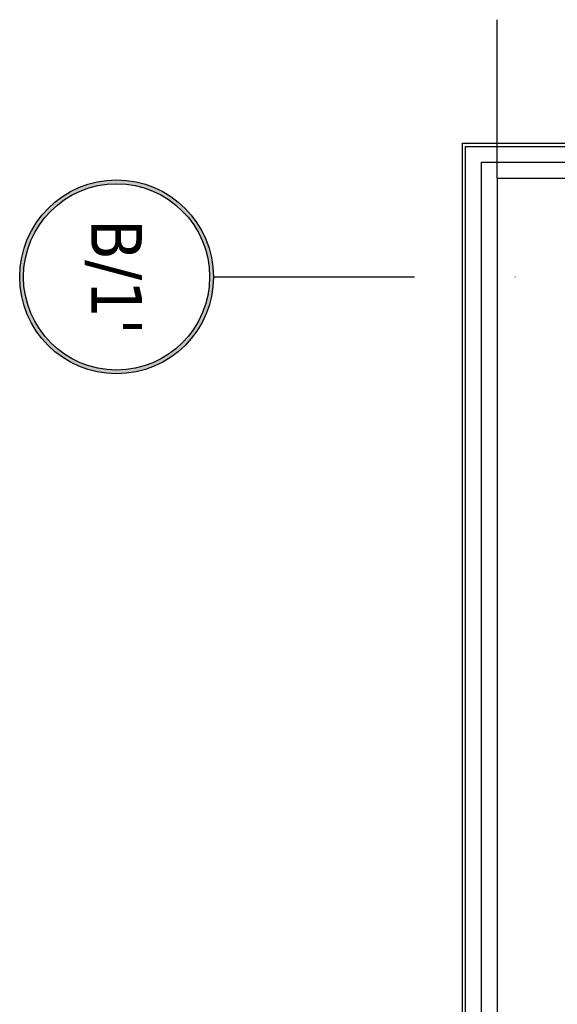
# Model space of a CAD drawing. Header units: millimetres. Extents: x 28600 to 181045, y -399112 to -163690.
# Tile 243 of 256: x 60329 to 60499, y -194210 to -193899. Entities that reach past the tile are written whole.
import ezdxf
from ezdxf.enums import TextEntityAlignment as Align

# ---------------------------------------------------------------- set-up
doc = ezdxf.new("R2010")
doc.units = ezdxf.units.MM
doc.linetypes.add('DASHDOT', pattern=[25.4, 12.7, -6.35, 0, -6.35])
doc.layers.get('0').update_dxf_attribs({"color": 8})
for name, color, linetype in [('!! 0_ Istn-sciany', 8, 'Continuous'), ('!! 0_Istn-cienka', 8, 'Continuous'), ('!! 1_ tynk zewn  - nowy', 8, 'Continuous'), ('!! 2_ remont Ocieplenie', 8, 'ZIGZAG'), ('0-osie-liniA', 8, 'DASHDOT'), ('0-osie-tx', 8, 'Continuous')]:
    doc.layers.add(name, color=color, linetype=linetype)
doc.styles.add('TAHOMA', font='tahoma.ttf')
doc.linetypes.add('ZIGZAG', pattern='A,0.00254,-5.08,[131,ltypeshp.shx,S=5.08,R=0,X=-5.08,Y=0],-10.16,[131,ltypeshp.shx,S=5.08,R=180,X=5.08,Y=0],-5.08', length=20.32254)

# ---------------------------------------------------------------- blocks, each defined once
blk = doc.blocks.new('*U83')
h = blk.add_hatch(color=256)
edge = h.paths.add_edge_path()
edge.add_arc((0, 0), 30.6, 0, 360)
edge = h.paths.add_edge_path(flags=17)
edge.add_arc((0, 0), 29.4, 0, 360)
for radius in [30.6, 29.4]:
    blk.add_circle((0, 0), radius)
at = {"style": 'TAHOMA', "flags": 8}
blk.add_attdef('ANSICHTSNUMMER', text='', height=16, dxfattribs=at).set_placement((0, 0), align=Align.MIDDLE_CENTER)

msp = doc.modelspace()

# ---------------------------------------------------------------- linework, layer by layer
at = {"layer": '!! 0_ Istn-sciany'}
for points in [[(60479.56735, -193949.12813), (60548.56735, -193949.12813)], [(60479.56735, -193949.12813), (60479.56735, -194309.12813)]]:
    msp.add_lwpolyline(points, dxfattribs=at)
at = {"layer": '!! 0_Istn-cienka'}
msp.add_lwpolyline([(60479.56735, -193949.12813), (60479.56735, -193899.12813)], dxfattribs=at)
at = {"layer": '!! 1_ tynk zewn  - nowy'}
for points in [[(60468.56735, -194298.12813), (60468.56735, -193938.12813), (60548.56735, -193938.12813)], [(60468.93099, -194299.12813), (60469.56735, -194299.12813), (60469.56735, -193939.12813), (60548.56735, -193939.12813)]]:
    msp.add_lwpolyline(points, dxfattribs=at)
at = {"layer": '!! 2_ remont Ocieplenie', "linetype": 'ZIGZAG', "ltscale": 0.75}
msp.add_lwpolyline([(60470.74917, -194304.12813), (60474.56735, -194304.12813), (60474.56735, -193944.12813), (60548.56735, -193944.12813)], dxfattribs=at)
at = {"layer": '0-osie-liniA', "ltscale": 5}
msp.add_lwpolyline([(60389.88894, -193980.31953), (62630.46575, -193980.31953)], dxfattribs=at)

# ---------------------------------------------------------------- block references
at = {"layer": '0-osie-tx'}
ref = msp.add_blockref('*U83', (60359.28894, -193980.31953), dxfattribs=dict(at, rotation=90))
ref.add_attrib('ANSICHTSNUMMER', "B/1'", dxfattribs={"layer": '0', "height": 16, "rotation": 270, "style": 'TAHOMA', "flags": 8}).set_placement((60359.28894, -193980.31953), align=Align.MIDDLE_CENTER)

doc.saveas('drawing.dxf')
